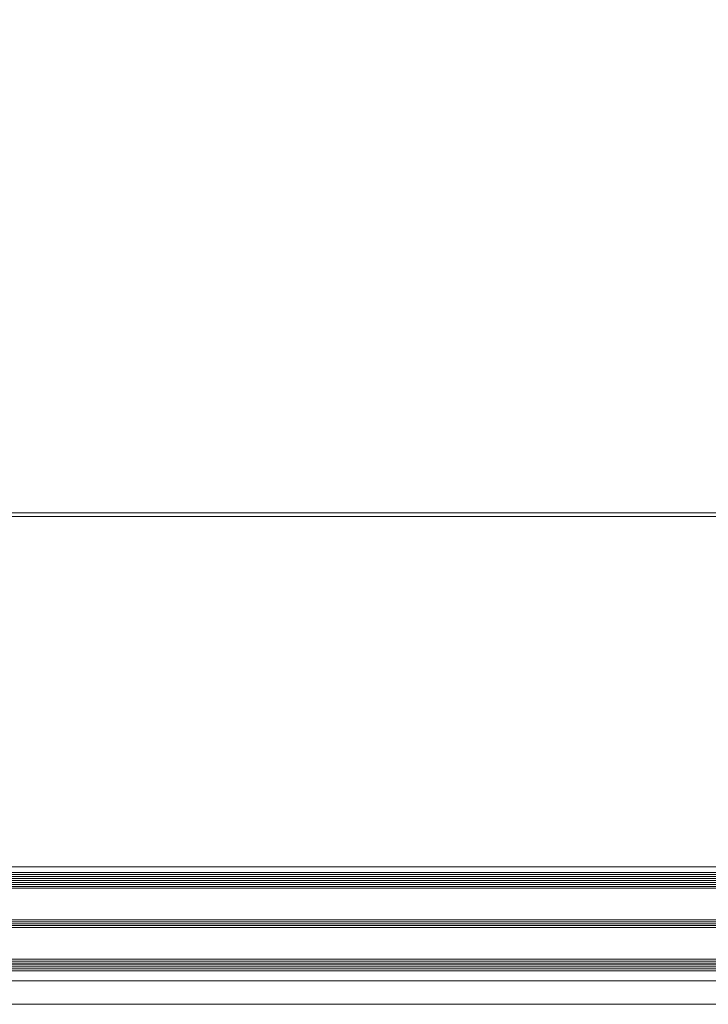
# Model space of a CAD drawing. Header units: millimetres. Extents: x 71658 to 298332, y -154437 to -30421.
# Tile 50 of 155: x 94370 to 94720, y -60338 to -59837. Entities that reach past the tile are written whole.
import ezdxf

# ---------------------------------------------------------------- set-up
doc = ezdxf.new("R2010")
doc.units = ezdxf.units.MM
doc.header["$LTSCALE"] = 500
doc.header["$MEASUREMENT"] = 0
doc.layers.add('A-13-UKS', color=250, linetype='Continuous', lineweight=5)
doc.layers.add('SA_Ripplagi', color=45, linetype='Continuous', lineweight=9)

# ---------------------------------------------------------------- blocks, each defined once
blk = doc.blocks.new('lülanduks')
at = {"layer": 'A-13-UKS'}
for p, q in [((94108.19, -58690.28), (94980.29, -58690.28)), ((94108.19, -58870.28), (94980.29, -58870.28)), ((94993.29, -58873.28), (94108.19, -58873.28)), ((94993.29, -58874.28), (94108.19, -58874.28)), ((94993.29, -58875.28), (94108.19, -58875.28)), ((94993.29, -58876.28), (94108.19, -58876.28)), ((94993.29, -58877.28), (94108.19, -58877.28)), ((94993.29, -58878.28), (94108.19, -58878.28)), ((94993.29, -58879.28), (94108.19, -58879.28)), ((94993.29, -58880.28), (94108.19, -58880.28)), ((94993.29, -58881.28), (94108.19, -58881.28)), ((94993.29, -58897.28), (94108.19, -58897.28)), ((94993.29, -58898.28), (94108.19, -58898.28)), ((94993.29, -58899.28), (94108.19, -58899.28)), ((94993.29, -58900.28), (94108.19, -58900.28)), ((94993.29, -58901.28), (94108.19, -58901.28)), ((94993.29, -58917.28), (94108.19, -58917.28)), ((94993.29, -58918.28), (94108.19, -58918.28)), ((94993.29, -58919.28), (94108.19, -58919.28)), ((94993.29, -58920.28), (94108.19, -58920.28)), ((94993.29, -58921.28), (94108.19, -58921.28)), ((94993.29, -58922.28), (94108.19, -58922.28)), ((94993.29, -58923.28), (94108.19, -58923.28)), ((94108.19, -58928.28), (94980.29, -58928.28)), ((94108.19, -58940.28), (94980.29, -58940.28))]:
    blk.add_line(p, q, dxfattribs=at)

msp = doc.modelspace()

# ---------------------------------------------------------------- linework, layer by layer
at = {"layer": 'SA_Ripplagi', "color": 18, "true_color": 0x000000}
msp.add_lwpolyline([(95030.289, -60089.414), (90930.289, -60089.414), (90930.289, -58945.092), (95030.289, -58945.092)], close=True, dxfattribs=at)

# ---------------------------------------------------------------- block references
at = {"layer": 'A-13-UKS'}
msp.add_blockref('lülanduks', (0, -1397.322), dxfattribs=at)

doc.saveas('drawing.dxf')
